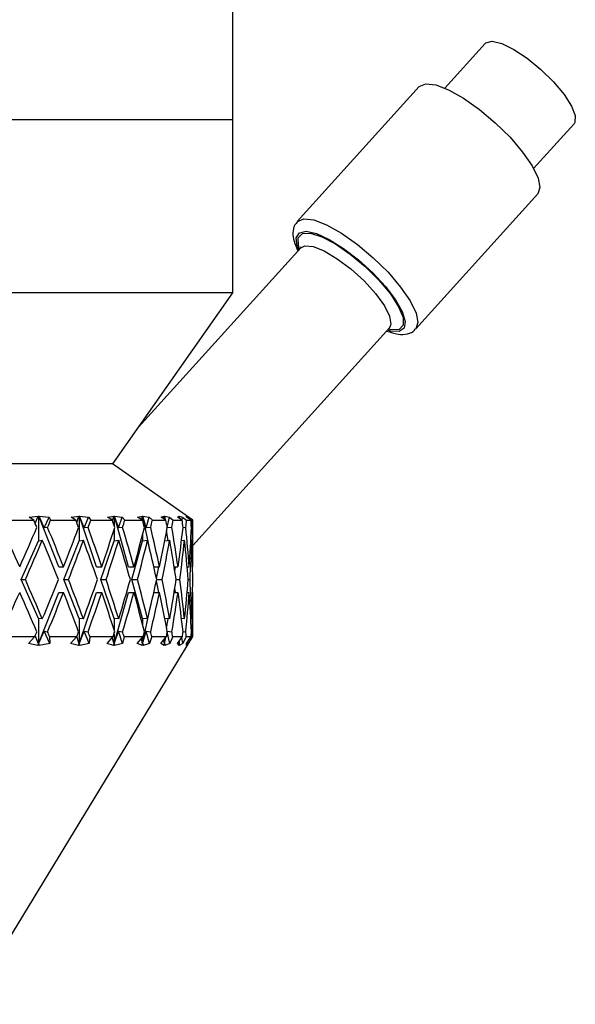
# Model space of a CAD drawing. Header units: inches. Extents: x 1.8 to 31.6, y 1.3 to 21.4.
# Tile 57 of 65: x 28.856 to 29.725, y 7.305 to 8.845. Entities that reach past the tile are written whole.
import ezdxf

# ---------------------------------------------------------------- set-up
doc = ezdxf.new("R2010")
doc.units = ezdxf.units.IN
doc.header["$MEASUREMENT"] = 0

msp = doc.modelspace()

# ---------------------------------------------------------------- linework, layer by layer
at = {"color": 7, "linetype": 'Continuous', "lineweight": 25}
for p, q in [((29.1891, 8.6882), (29.1891, 9.2592)), ((29.5837, 8.8074), (29.5205, 8.7376)), ((29.4806, 8.74), (29.2898, 8.5289)), ((29.1891, 8.6882), (27.5641, 8.6882)), ((29.1891, 8.4177), (29.1891, 8.6882)), ((29.6596, 8.6119), (29.7228, 8.6817)), ((29.4753, 8.3613), (29.666, 8.5724)), ((29.2953, 8.488), (29.0417, 8.2075)), ((29.2959, 8.4892), (29.295, 8.4879)), ((29.1891, 8.4177), (27.5641, 8.4177)), ((29.0016, 8.1502), (29.1891, 8.4177)), ((29.1266, 8.0225), (29.434, 8.3626)), ((29.0016, 8.1502), (27.7516, 8.1502)), ((29.1266, 8.0622), (29.0009, 8.1502)), ((28.8706, 8.067), (28.8846, 8.0682)), ((28.8778, 8.0622), (28.8706, 8.067)), ((28.8801, 8.0568), (28.8846, 8.0682)), ((28.8846, 8.0682), (28.8853, 8.0682)), ((28.8846, 8.0682), (28.8846, 8.0682)), ((28.8853, 8.0682), (28.8859, 8.0682)), ((28.8853, 8.0682), (28.8853, 8.0299)), ((28.8859, 8.0682), (28.8861, 8.0682)), ((28.9171, 7.9892), (28.8859, 8.0682)), ((28.8861, 8.0682), (28.9018, 8.067)), ((28.8942, 8.05), (28.8861, 8.0682)), ((28.8942, 8.05), (28.9018, 8.067)), ((28.9018, 8.067), (28.9042, 8.0622)), ((28.9363, 8.067), (28.9483, 8.0682)), ((28.9437, 8.0622), (28.9363, 8.067)), ((28.9451, 8.0587), (28.9483, 8.0682)), ((28.9482, 8.0682), (28.9489, 8.0682)), ((28.9483, 8.0682), (28.9482, 8.0682)), ((28.9489, 8.0682), (28.9494, 8.0682)), ((28.9489, 8.0682), (28.9489, 8.0299)), ((28.9494, 8.0682), (28.9496, 8.0682)), ((28.9762, 7.9892), (28.9494, 8.0682)), ((28.9496, 8.0682), (28.9635, 8.067)), ((28.9568, 8.05), (28.9496, 8.0682)), ((28.9568, 8.05), (28.9635, 8.067)), ((28.9635, 8.067), (28.9669, 8.0622)), ((28.9932, 8.067), (29.003, 8.0682)), ((29.0008, 8.0622), (28.9932, 8.067)), ((29.0011, 8.0613), (29.003, 8.0682)), ((29.0029, 8.0682), (29.0035, 8.0682)), ((29.003, 8.0682), (29.0029, 8.0682)), ((29.0035, 8.0682), (29.0039, 8.0682)), ((29.0035, 8.0682), (29.0035, 8.0538)), ((29.0039, 8.0682), (29.004, 8.0682)), ((29.0258, 7.9892), (29.0039, 8.0682)), ((29.004, 8.0682), (29.016, 8.067)), ((29.0102, 8.05), (29.004, 8.0682)), ((29.0102, 8.05), (29.016, 8.067)), ((29.016, 8.067), (29.0202, 8.0622)), ((29.0403, 8.067), (29.0478, 8.0682)), ((29.048, 8.0622), (29.0403, 8.067)), ((29.0467, 8.063), (29.0478, 8.0682)), ((29.0477, 8.0682), (29.0481, 8.0682)), ((29.0478, 8.0682), (29.0477, 8.0682)), ((29.0481, 8.0682), (29.0485, 8.0682)), ((29.0481, 8.0682), (29.0481, 8.0615)), ((29.0485, 8.0682), (29.0486, 8.0682)), ((29.0601, 8.0134), (29.0485, 8.0682)), ((29.0486, 8.0682), (29.0584, 8.067)), ((29.0537, 8.05), (29.0486, 8.0682)), ((29.0537, 8.05), (29.0584, 8.067)), ((29.0584, 8.067), (29.0634, 8.0622)), ((29.0769, 8.067), (29.082, 8.0682)), ((29.0846, 8.0622), (29.0769, 8.067)), ((29.0814, 8.0642), (29.082, 8.0682)), ((29.0819, 8.0682), (29.0822, 8.0682)), ((29.082, 8.0682), (29.0819, 8.0682)), ((29.0822, 8.0682), (29.0825, 8.0682)), ((29.0822, 8.0682), (29.0822, 8.0637)), ((29.0825, 8.0682), (29.0826, 8.0682)), ((29.0832, 8.0631), (29.0825, 8.0682)), ((29.0826, 8.0682), (29.0901, 8.067)), ((29.0837, 8.0627), (29.0826, 8.0682)), ((29.0867, 8.051), (29.0901, 8.067)), ((29.0901, 8.067), (29.0957, 8.0622)), ((29.1025, 8.067), (29.1051, 8.0682)), ((29.11, 8.0622), (29.1025, 8.067)), ((29.1049, 8.0655), (29.1051, 8.0682)), ((29.105, 8.0682), (29.1052, 8.0682)), ((29.1051, 8.0682), (29.105, 8.0682)), ((29.1052, 8.0682), (29.1053, 8.0682)), ((29.1052, 8.0682), (29.1052, 8.0653)), ((29.1053, 8.0682), (29.1054, 8.0682)), ((29.1055, 8.0651), (29.1053, 8.0682)), ((29.1054, 8.0682), (29.1105, 8.067)), ((29.1059, 8.0649), (29.1054, 8.0682)), ((29.1098, 8.0623), (29.1105, 8.067)), ((29.1105, 8.067), (29.1167, 8.0622)), ((29.1165, 8.0682), (29.1167, 8.0682)), ((29.1167, 8.0682), (29.1165, 8.0682)), ((29.1167, 8.0682), (29.1168, 8.0682)), ((29.1167, 8.0682), (29.1167, 8.0682)), ((29.1167, 8.067), (29.1167, 8.0682)), ((29.1167, 8.0682), (29.1167, 8.0682)), ((29.1239, 8.0622), (29.1167, 8.067)), ((29.1168, 8.0682), (29.1193, 8.067)), ((29.1169, 8.0669), (29.1168, 8.0682)), ((29.1192, 8.0654), (29.1193, 8.067)), ((29.1193, 8.067), (29.1261, 8.0622)), ((28.8333, 8.0622), (28.8778, 8.0622)), ((28.8995, 8.0508), (28.8942, 8.05)), ((28.9042, 8.0622), (28.9437, 8.0622)), ((28.9628, 8.0508), (28.9568, 8.05)), ((28.9669, 8.0622), (29.0008, 8.0622)), ((29.0168, 8.0508), (29.0102, 8.05)), ((29.0202, 8.0622), (29.048, 8.0622)), ((29.0607, 8.0508), (29.0537, 8.05)), ((29.0634, 8.0622), (29.0846, 8.0622)), ((29.0938, 8.0508), (29.0866, 8.05)), ((29.0957, 8.0622), (29.11, 8.0622)), ((29.1156, 8.0508), (29.1113, 8.0503)), ((29.1167, 8.0622), (29.1239, 8.0622)), ((29.1258, 8.0508), (29.1244, 8.0506)), ((29.1261, 8.0622), (29.1266, 8.0622)), ((29.1266, 7.9921), (29.1266, 8.0622)), ((29.0035, 8.0477), (29.0035, 8.0299)), ((29.0481, 8.04), (29.0481, 8.0299)), ((29.0878, 8.0305), (29.0857, 8.0454)), ((28.8584, 7.9692), (28.8853, 8.0299)), ((28.8853, 8.0299), (28.8912, 8.0308)), ((28.925, 7.9692), (28.9489, 8.0299)), ((28.9489, 8.0299), (28.9555, 8.0308)), ((28.9829, 7.9692), (29.0035, 8.0299)), ((29.0035, 8.0299), (29.0107, 8.0308)), ((29.0313, 7.9692), (29.0481, 8.0299)), ((29.0481, 8.0299), (29.0559, 8.0308)), ((29.0827, 8.0299), (29.0903, 8.0308)), ((29.1089, 8.0303), (29.1136, 8.0308)), ((29.1234, 8.0306), (29.1252, 8.0308)), ((28.9171, 7.9892), (28.9244, 7.9892)), ((28.9762, 7.9892), (28.9843, 7.9892)), ((29.0258, 7.9892), (29.0346, 7.9892)), ((29.0657, 7.9892), (29.0745, 7.9892)), ((29.0698, 7.971), (29.0736, 7.9892)), ((29.0974, 7.9892), (29.1034, 7.9892)), ((29.0984, 7.9824), (29.0994, 7.9892)), ((29.1176, 7.9892), (29.1208, 7.9892)), ((29.1262, 7.9892), (29.1266, 7.9892)), ((28.8853, 7.9086), (28.8584, 7.9692)), ((28.8584, 7.9692), (28.8647, 7.9692)), ((28.9489, 7.9086), (28.925, 7.9692)), ((28.925, 7.9692), (28.9322, 7.9692)), ((29.0035, 7.9086), (28.9829, 7.9692)), ((28.9829, 7.9692), (28.991, 7.9692)), ((29.0481, 7.9086), (29.0313, 7.9692)), ((29.0313, 7.9692), (29.04, 7.9692)), ((29.0736, 7.9492), (29.0698, 7.9675)), ((29.0702, 7.9692), (29.0786, 7.9692)), ((29.1005, 7.9692), (29.1062, 7.9692)), ((29.1193, 7.9692), (29.1222, 7.9692)), ((28.8853, 7.8686), (28.9171, 7.9492)), ((28.9171, 7.9492), (28.9244, 7.9492)), ((28.9489, 7.8686), (28.9762, 7.9492)), ((28.9762, 7.9492), (28.9843, 7.9492)), ((29.0035, 7.8686), (29.0258, 7.9492)), ((29.0258, 7.9492), (29.0346, 7.9492)), ((29.0657, 7.9492), (29.0745, 7.9492)), ((29.0974, 7.9492), (29.1034, 7.9492)), ((29.0994, 7.9492), (29.0984, 7.956)), ((29.1176, 7.9492), (29.1208, 7.9492)), ((29.1262, 7.9492), (29.1266, 7.9492)), ((29.1266, 7.8802), (29.1266, 7.9464)), ((29.0481, 7.8686), (29.0601, 7.9251)), ((28.8853, 7.9086), (28.8853, 7.8686)), ((28.8912, 7.9077), (28.8853, 7.9086)), ((28.9489, 7.9086), (28.9489, 7.8686)), ((28.9555, 7.9077), (28.9489, 7.9086)), ((29.0035, 7.9086), (29.0035, 7.8907)), ((29.0107, 7.9077), (29.0035, 7.9086)), ((29.0481, 7.9086), (29.0481, 7.8984)), ((29.0559, 7.9077), (29.0481, 7.9086)), ((29.0903, 7.9077), (29.0827, 7.9085)), ((29.0857, 7.8931), (29.0878, 7.908)), ((29.1136, 7.9077), (29.1089, 7.9082)), ((29.1252, 7.9077), (29.1234, 7.9079)), ((28.8853, 7.8686), (28.8801, 7.8817)), ((28.8853, 7.8686), (28.8942, 7.8885)), ((28.8942, 7.8885), (28.8995, 7.8877)), ((28.9028, 7.8691), (28.8942, 7.8885)), ((28.9489, 7.8686), (28.9568, 7.8885)), ((28.9568, 7.8885), (28.9628, 7.8877)), ((28.9645, 7.8691), (28.9568, 7.8885)), ((29.0035, 7.8686), (29.0102, 7.8885)), ((29.0035, 7.8846), (29.0035, 7.8686)), ((29.0102, 7.8885), (29.0168, 7.8877)), ((29.0168, 7.8691), (29.0102, 7.8885)), ((29.0481, 7.8686), (29.0537, 7.8885)), ((29.0537, 7.8885), (29.0607, 7.8877)), ((29.0591, 7.8691), (29.0537, 7.8885)), ((29.0866, 7.8885), (29.0938, 7.8877)), ((29.0906, 7.8691), (29.0867, 7.8875)), ((29.1113, 7.8882), (29.1156, 7.8877)), ((29.1244, 7.8878), (29.1258, 7.8877)), ((28.7766, 7.3052), (29.1266, 7.8802)), ((28.8314, 7.8802), (28.8795, 7.8802)), ((28.8697, 7.8691), (28.8795, 7.8802)), ((28.8844, 7.8663), (28.8697, 7.8691)), ((28.8844, 7.8663), (28.8853, 7.8686)), ((28.8862, 7.8684), (28.8844, 7.8663)), ((28.8862, 7.8684), (28.8853, 7.8686)), ((28.8863, 7.8663), (28.8862, 7.8684)), ((28.9028, 7.8691), (28.8863, 7.8663)), ((28.9026, 7.8802), (28.9028, 7.8691)), ((28.9026, 7.8802), (28.9452, 7.8802)), ((28.9355, 7.8691), (28.9452, 7.8802)), ((28.9481, 7.8663), (28.9355, 7.8691)), ((28.9489, 7.8686), (28.945, 7.88)), ((28.9481, 7.8663), (28.9489, 7.8686)), ((28.9499, 7.8684), (28.9481, 7.8663)), ((28.9499, 7.8684), (28.9489, 7.8686)), ((28.9645, 7.8691), (28.9498, 7.8663)), ((28.9498, 7.8663), (28.9499, 7.8684)), ((28.9654, 7.8802), (28.9645, 7.8691)), ((28.9654, 7.8802), (29.002, 7.8802)), ((28.9925, 7.8691), (29.002, 7.8802)), ((29.0028, 7.8663), (28.9925, 7.8691)), ((29.0035, 7.8686), (29.0007, 7.8786)), ((29.0028, 7.8663), (29.0035, 7.8686)), ((29.0046, 7.8684), (29.0028, 7.8663)), ((29.0046, 7.8684), (29.0035, 7.8686)), ((29.0168, 7.8691), (29.0042, 7.8663)), ((29.0042, 7.8663), (29.0046, 7.8684)), ((29.019, 7.8802), (29.0168, 7.8691)), ((29.019, 7.8802), (29.049, 7.8802)), ((29.0398, 7.8691), (29.049, 7.8802)), ((29.0477, 7.8663), (29.0398, 7.8691)), ((29.0481, 7.8686), (29.0463, 7.877)), ((29.0477, 7.8663), (29.0481, 7.8686)), ((29.0494, 7.8684), (29.0477, 7.8663)), ((29.0481, 7.8792), (29.0481, 7.8686)), ((29.0494, 7.8684), (29.0481, 7.8686)), ((29.0591, 7.8691), (29.0488, 7.8663)), ((29.0488, 7.8663), (29.0494, 7.8684)), ((29.0624, 7.8802), (29.0591, 7.8691)), ((29.0624, 7.8802), (29.0853, 7.8802)), ((29.0766, 7.8691), (29.0853, 7.8802)), ((29.0819, 7.8663), (29.0766, 7.8691)), ((29.0822, 7.8686), (29.0813, 7.8751)), ((29.0819, 7.8663), (29.0822, 7.8686)), ((29.0835, 7.8684), (29.0819, 7.8663)), ((29.0822, 7.8686), (29.0845, 7.8792)), ((29.0822, 7.8686), (29.0836, 7.878)), ((29.0822, 7.8763), (29.0822, 7.8686)), ((29.0835, 7.8684), (29.0822, 7.8686)), ((29.0906, 7.8691), (29.0827, 7.8663)), ((29.0827, 7.8663), (29.0835, 7.8684)), ((29.0951, 7.8802), (29.0906, 7.8691)), ((29.0951, 7.8802), (29.1105, 7.8802)), ((29.1024, 7.8691), (29.1105, 7.8802)), ((29.105, 7.8663), (29.1024, 7.8691)), ((29.1052, 7.8686), (29.1049, 7.8726)), ((29.105, 7.8663), (29.1052, 7.8686)), ((29.1065, 7.8684), (29.105, 7.8663)), ((29.1052, 7.8686), (29.106, 7.874)), ((29.1052, 7.8686), (29.1055, 7.8734)), ((29.1052, 7.873), (29.1052, 7.8686)), ((29.1065, 7.8684), (29.1052, 7.8686)), ((29.1108, 7.8691), (29.1055, 7.8663)), ((29.1055, 7.8663), (29.1065, 7.8684)), ((29.1108, 7.8691), (29.1094, 7.8788)), ((29.1164, 7.8802), (29.1108, 7.8691)), ((29.1164, 7.8802), (29.124, 7.8802)), ((29.1167, 7.8691), (29.124, 7.8802)), ((29.1167, 7.8663), (29.1167, 7.8691)), ((29.118, 7.8684), (29.1167, 7.8663)), ((29.1195, 7.8691), (29.1168, 7.8663)), ((29.1168, 7.8663), (29.118, 7.8684)), ((29.1195, 7.8691), (29.1192, 7.8729)), ((29.126, 7.8802), (29.1195, 7.8691)), ((29.126, 7.8802), (29.1266, 7.8802))]:
    msp.add_line(p, q, dxfattribs=at)
at = {"color": 7, "linetype": 'Continuous', "lineweight": 25, "flags": 128}
for points in [[(29.5837, 8.8074), (29.5848, 8.8085), (29.5946, 8.8108), (29.6096, 8.8073), (29.6284, 8.7981), (29.6495, 8.7842), (29.6709, 8.7668), (29.6907, 8.7474), (29.7072, 8.7278), (29.7189, 8.7096)], [(29.4806, 8.74), (29.4808, 8.7403), (29.4908, 8.7445), (29.5064, 8.7426), (29.5265, 8.7349), (29.5499, 8.7218), (29.5748, 8.7042), (29.5996, 8.6834), (29.6227, 8.6607), (29.6423, 8.6377), (29.6573, 8.6159), (29.6665, 8.5969), (29.6694, 8.582), (29.666, 8.5724)], [(29.7189, 8.7096), (29.7247, 8.6946), (29.7242, 8.684), (29.7228, 8.6817)], [(29.2898, 8.5289), (29.2901, 8.5292), (29.3, 8.5334), (29.3156, 8.5315), (29.3357, 8.5238), (29.3591, 8.5107), (29.384, 8.4931), (29.4088, 8.4723), (29.4319, 8.4496), (29.4515, 8.4266), (29.4665, 8.4049), (29.4758, 8.3859), (29.4786, 8.3709), (29.4753, 8.3614)], [(29.2921, 8.4845), (29.2899, 8.4904), (29.2884, 8.5034), (29.2933, 8.5114), (29.304, 8.5137), (29.32, 8.5102), (29.3399, 8.5011), (29.3623, 8.4871), (29.3855, 8.4693), (29.4079, 8.449), (29.4277, 8.4276), (29.4435, 8.4068), (29.4541, 8.3881), (29.4588, 8.3729), (29.4571, 8.3624), (29.4492, 8.3572), (29.4357, 8.3578), (29.4308, 8.3591)], [(29.2935, 8.486), (29.2918, 8.4913), (29.2916, 8.5035), (29.2981, 8.5101), (29.3106, 8.5107), (29.3283, 8.5052), (29.3496, 8.494), (29.3729, 8.478), (29.3962, 8.4586), (29.4177, 8.4373), (29.4356, 8.4158), (29.4485, 8.3959), (29.4553, 8.3791), (29.4555, 8.367), (29.4491, 8.3603), (29.4365, 8.3597), (29.4322, 8.3606)], [(29.2953, 8.488), (29.3016, 8.4912), (29.3146, 8.49), (29.332, 8.483), (29.3523, 8.4709), (29.3738, 8.4548), (29.3944, 8.4361), (29.4124, 8.4163), (29.4261, 8.3974), (29.4344, 8.381), (29.4364, 8.3685), (29.434, 8.3626)]]:
    msp.add_lwpolyline(points, dxfattribs=at)
at = {"color": 7, "linetype": 'Continuous', "lineweight": 25}
for centre, major_axis, ratio, start_param, end_param in [((28.3766, 7.9892), (-0.6419, 1.2845), 0.301971, 4.562613, 4.610018), ((28.3766, 7.9892), (0.6419, 1.2845), 0.301971, 4.862165, 4.90957), ((28.3766, 7.9492), (-0.5948, 1.2816), 0.356492, 4.626692, 4.63552), ((28.3766, 7.9492), (0.6419, 1.2845), 0.301971, 4.940424, 4.949252), ((28.3766, 7.9892), (-0.5948, 1.2816), 0.356492, 4.548433, 4.595838), ((28.3766, 7.9892), (0.5948, 1.2816), 0.356492, 4.876345, 4.92375), ((28.3766, 7.9492), (-0.5359, 1.2803), 0.409785, 4.620769, 4.629598), ((28.3766, 7.9492), (0.5948, 1.2816), 0.356492, 4.954604, 4.963432), ((28.3766, 7.9892), (-0.5359, 1.2803), 0.409785, 4.54251, 4.589915), ((28.3766, 7.9892), (0.5359, 1.2803), 0.409785, 4.882267, 4.929672), ((28.3766, 7.9492), (-0.463, 1.2814), 0.460448, 4.625792, 4.63462), ((28.3766, 7.9492), (0.5359, 1.2803), 0.409785, 4.960526, 4.969355), ((28.3766, 7.9892), (-0.463, 1.2814), 0.460448, 4.547533, 4.594938), ((28.3766, 7.9892), (0.463, 1.2814), 0.460448, 4.877245, 4.92465), ((28.3766, 7.9492), (-0.3731, 1.2852), 0.506202, 4.644726, 4.653554), ((28.3766, 7.9492), (0.463, 1.2814), 0.460448, 4.955504, 4.964332), ((28.3766, 7.9892), (-0.3731, 1.2852), 0.506202, 4.566467, 4.613872), ((28.3766, 7.9892), (0.3731, 1.2852), 0.506202, 4.858311, 4.905716), ((28.3766, 7.9492), (-0.2642, 1.2911), 0.543685, 4.67986, 4.688688), ((28.3766, 7.9492), (0.3731, 1.2852), 0.506202, 4.93657, 4.945398), ((28.3766, 7.9892), (-0.2642, 1.2911), 0.543685, 4.601601, 4.649006), ((28.3766, 7.9892), (0.2642, 1.2911), 0.543685, 4.823177, 4.870582), ((28.3766, 7.9492), (-0.1368, 1.2967), 0.568687, 4.730729, 4.739557), ((28.3766, 7.9492), (0.2642, 1.2911), 0.543685, 4.901436, 4.910264), ((28.3766, 7.9892), (-0.1368, 1.2967), 0.568687, 4.65247, 4.699875), ((28.3766, 7.9892), (0.1368, 1.2967), 0.568687, 4.772308, 4.819713), ((28.3766, 7.9492), (0.0024, 1.299), 0.577348, 4.791733, 4.800561), ((28.3766, 7.9492), (0.1368, 1.2967), 0.568687, 4.850567, 4.859395), ((28.3766, 7.9892), (0.0024, 1.299), 0.577348, 4.713474, 4.760879), ((28.3766, 7.9492), (0.6419, 1.2845), 0.301971, 4.877562, 4.924997), ((28.3766, 7.9492), (-0.5948, 1.2816), 0.356492, 4.56383, 4.611265), ((28.3766, 7.9492), (0.5948, 1.2816), 0.356492, 4.891741, 4.939177), ((28.3766, 7.9492), (-0.5359, 1.2803), 0.409785, 4.557907, 4.605342), ((28.3766, 7.9492), (0.5359, 1.2803), 0.409785, 4.897664, 4.945099), ((28.3766, 7.9492), (-0.463, 1.2814), 0.460448, 4.56293, 4.610365), ((28.3766, 7.9492), (0.463, 1.2814), 0.460448, 4.892641, 4.940077), ((28.3766, 7.9492), (-0.3731, 1.2852), 0.506202, 4.581864, 4.629299), ((28.3766, 7.9492), (0.3731, 1.2852), 0.506202, 4.873707, 4.921143), ((28.3766, 7.9492), (-0.2642, 1.2911), 0.543685, 4.616998, 4.664433), ((28.3766, 7.9492), (0.2642, 1.2911), 0.543685, 4.838574, 4.886009), ((28.3766, 7.9492), (-0.1368, 1.2967), 0.568687, 4.667867, 4.715302), ((28.3766, 7.9492), (0.1368, 1.2967), 0.568687, 4.787704, 4.83514), ((28.3766, 7.9492), (0.0024, 1.299), 0.577348, 4.728871, 4.776306), ((28.3766, 7.9892), (-0.6419, 1.2845), 0.301971, 4.499781, 4.547216), ((28.3766, 7.9892), (0.5948, 1.2816), 0.356492, 4.813513, 4.860948), ((28.3766, 7.9892), (-0.5948, 1.2816), 0.356492, 4.485601, 4.533037), ((28.3766, 7.9892), (0.5359, 1.2803), 0.409785, 4.819436, 4.866871), ((28.3766, 7.9892), (-0.5359, 1.2803), 0.409785, 4.479679, 4.527114), ((28.3766, 7.9892), (0.463, 1.2814), 0.460448, 4.814413, 4.861848), ((28.3766, 7.9892), (-0.463, 1.2814), 0.460448, 4.484701, 4.532137), ((28.3766, 7.9892), (0.3731, 1.2852), 0.506202, 4.795479, 4.842914), ((28.3766, 7.9892), (-0.3731, 1.2852), 0.506202, 4.503635, 4.551071), ((28.3766, 7.9892), (0.2642, 1.2911), 0.543685, 4.760345, 4.80778), ((28.3766, 7.9892), (-0.2642, 1.2911), 0.543685, 4.538769, 4.586204), ((28.3766, 7.9892), (0.1368, 1.2967), 0.568687, 4.709476, 4.756911), ((28.3766, 7.9892), (-0.1368, 1.2967), 0.568687, 4.589638, 4.637074), ((28.3766, 7.9892), (-0.0024, 1.299), 0.577348, 4.648472, 4.695907), ((28.3766, 7.9492), (0.6419, 1.2845), 0.301971, 4.81476, 4.862165), ((28.3766, 7.9492), (-0.6419, 1.2845), 0.301971, 4.515208, 4.562613), ((28.3766, 7.9492), (0.5948, 1.2816), 0.356492, 4.82894, 4.876345), ((28.3766, 7.9492), (-0.5948, 1.2816), 0.356492, 4.501028, 4.548433), ((28.3766, 7.9492), (0.5359, 1.2803), 0.409785, 4.834863, 4.882267), ((28.3766, 7.9492), (-0.5359, 1.2803), 0.409785, 4.495106, 4.54251), ((28.3766, 7.9492), (0.463, 1.2814), 0.460448, 4.82984, 4.877245), ((28.3766, 7.9492), (-0.463, 1.2814), 0.460448, 4.500128, 4.547533), ((28.3766, 7.9492), (0.3731, 1.2852), 0.506202, 4.810906, 4.858311), ((28.3766, 7.9492), (-0.3731, 1.2852), 0.506202, 4.519062, 4.566467), ((28.3766, 7.9492), (0.2642, 1.2911), 0.543685, 4.775772, 4.823177), ((28.3766, 7.9492), (-0.2642, 1.2911), 0.543685, 4.554196, 4.601601), ((28.3766, 7.9492), (0.1368, 1.2967), 0.568687, 4.724903, 4.772308), ((28.3766, 7.9492), (-0.1368, 1.2967), 0.568687, 4.605065, 4.65247), ((28.3766, 7.9492), (-0.0024, 1.299), 0.577348, 4.663899, 4.711304), ((28.3766, 7.9892), (0.5948, 1.2816), 0.356492, 4.792327, 4.798086), ((28.3766, 7.9892), (-0.6419, 1.2845), 0.301971, 4.478595, 4.484354), ((28.3766, 7.9892), (0.5359, 1.2803), 0.409785, 4.79825, 4.804009), ((28.3766, 7.9892), (-0.5948, 1.2816), 0.356492, 4.464416, 4.470174), ((28.3766, 7.9892), (0.463, 1.2814), 0.460448, 4.793227, 4.798986), ((28.3766, 7.9892), (-0.5359, 1.2803), 0.409785, 4.458493, 4.464252), ((28.3766, 7.9892), (0.3731, 1.2852), 0.506202, 4.774293, 4.780052), ((28.3766, 7.9892), (-0.463, 1.2814), 0.460448, 4.463516, 4.469274), ((28.3766, 7.9892), (0.2642, 1.2911), 0.543685, 4.73916, 4.744918), ((28.3766, 7.9892), (-0.3731, 1.2852), 0.506202, 4.48245, 4.488208), ((28.3766, 7.9892), (0.1368, 1.2967), 0.568687, 4.68829, 4.694049), ((28.3766, 7.9892), (-0.2642, 1.2911), 0.543685, 4.517584, 4.523342), ((28.3766, 7.9892), (-0.0024, 1.299), 0.577348, 4.627286, 4.633045), ((28.3766, 7.9892), (-0.1368, 1.2967), 0.568687, 4.568453, 4.574211)]:
    msp.add_ellipse(centre, major_axis=major_axis, ratio=ratio, start_param=start_param, end_param=end_param, dxfattribs=at)
for points, knots in [([(29.2905, 8.5284), (29.2889, 8.5269), (29.2841, 8.5224), (29.2826, 8.511), (29.2841, 8.4982), (29.2887, 8.4883), (29.291, 8.4833)], [0, 0, 0, 0, 0.133193, 0.406746, 0.695654, 1, 1, 1, 1]), ([(29.4296, 8.3578), (29.4358, 8.3558), (29.4473, 8.352), (29.4611, 8.3528), (29.4718, 8.3564), (29.4744, 8.361), (29.4749, 8.3619)], [0, 0, 0, 0, 0.356925, 0.669952, 0.938524, 1, 1, 1, 1]), ([(29.4343, 8.3626), (29.4345, 8.3629), (29.435, 8.3635), (29.4346, 8.3634), (29.4344, 8.3633)], [0, 0, 0, 0, 0.503764, 1, 1, 1, 1])]:
    msp.add_open_spline(points, degree=3, knots=knots, dxfattribs=at)

doc.saveas('drawing.dxf')
